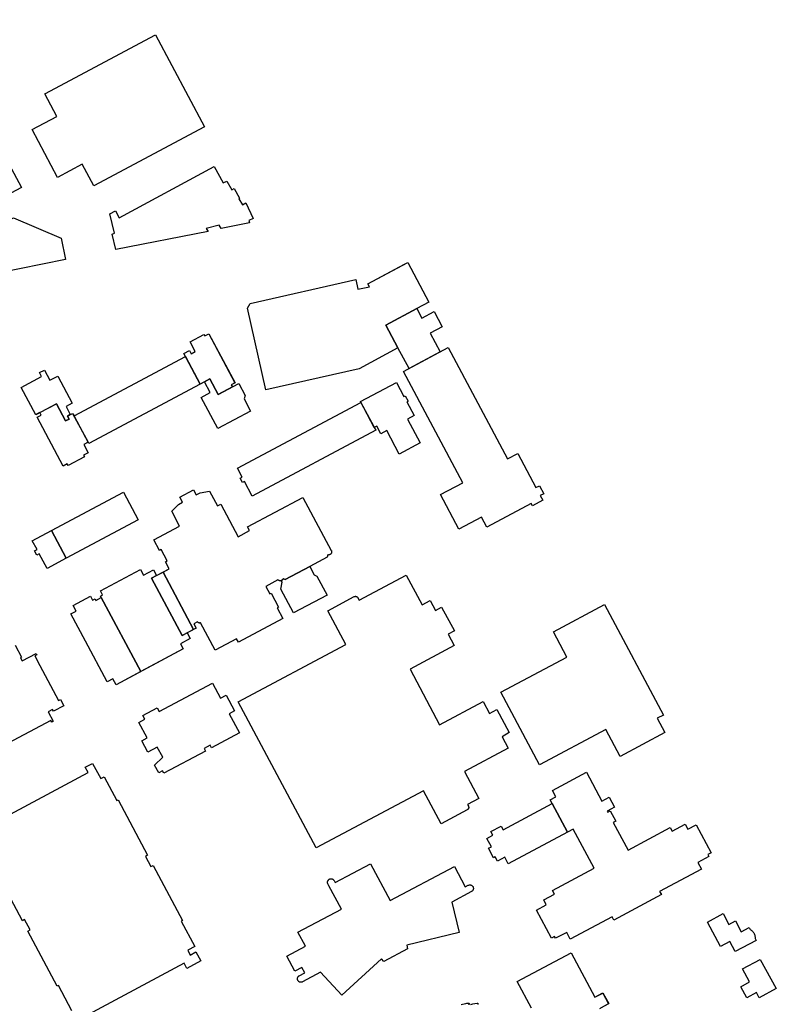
# Model space of a CAD drawing. Header units: inches. Extents: x 480978 to 483416, y 5454526 to 5457823.
# Tile 33 of 54: x 481935 to 482298, y 5456714 to 5457187. Entities that reach past the tile are written whole.
import ezdxf

# ---------------------------------------------------------------- set-up
doc = ezdxf.new("R2010")
doc.units = ezdxf.units.IN
doc.header["$MEASUREMENT"] = 0
for name, color, linetype in [('ubcv_building_records', 10, 'Continuous'), ('ubcv_buildings', 10, 'Continuous'), ('ubcv_buildings_uc', 10, 'Continuous'), ('ubcv_subbuildings', 10, 'Continuous')]:
    doc.layers.add(name, color=color, linetype=linetype)

# ---------------------------------------------------------------- blocks, each defined once
blk = doc.blocks.new('ubcv_campus_buildings_ACAD_1_FMEBLOCK20')
at = {"layer": 'ubcv_building_records'}
for points in [[(34.95, 31.81), (47.55, 8.2), (45.77, 7.25), (46.29, 6.36), (39.42, 2.69), (35.44, 10.13), (30.85, 7.68), (23.03, 22.32), (25.67, 23.73), (26.49, 22.2), (28.46, 23.25), (25.97, 27.92), (32.65, 31.49), (33.03, 30.78)], [(-38.26, -1.78), (-33.82, -10.1), (-32.08, -9.17), (-32.86, -7.72), (-30.45, -6.43), (-23.04, -20.3), (-25.14, -21.42), (-23.02, -25.4), (-25.18, -26.56), (-24.8, -27.27), (-32.66, -31.46), (-33.04, -30.75), (-35.02, -31.81), (-47.55, -8.32), (-45.58, -7.27), (-46.23, -6.03)]]:
    blk.add_lwpolyline(points, close=True, dxfattribs=at)
blk = doc.blocks.new('ubcv_campus_buildings_ACAD_1_FMEBLOCK35')
at = {"layer": 'ubcv_building_records'}
for points in [[(-43.92, 14.07), (-41.28, 9.13), (-37.5, 11.15), (-30.52, -1.93), (-33.52, -3.54), (-31.48, -7.36), (-32.76, -8.05), (-31.98, -9.5), (-33.72, -10.43), (-38.16, -2.11), (-48.11, -7.42), (-55.1, 5.67), (-45.27, 10.92), (-46.28, 12.81)], [(35.54, 9.8), (39.51, 2.36), (49.42, 7.64), (52.53, 1.81), (51.99, 0.14), (55.1, -5.68), (39.4, -14.07), (31.41, 0.89), (35.78, 3.22), (33, 8.44)]]:
    blk.add_lwpolyline(points, close=True, dxfattribs=at)

msp = doc.modelspace()

# ---------------------------------------------------------------- linework, layer by layer
at = {"layer": 'ubcv_building_records'}
for points in [[(481952.7, 5457111.26), (481940.43, 5457134.24), (481952.33, 5457140.59), (481946.58, 5457151.36), (481999.76, 5457179.74), (482023.37, 5457135.51), (481970.19, 5457107.12), (481964.59, 5457117.61)], [(481980.65, 5457076.66), (481978.99, 5457083.94), (481980.12, 5457084.47), (481977.8, 5457093.66), (481980.51, 5457095.12), (481982.24, 5457091.85), (482028.01, 5457116.55), (482032.24, 5457108.61), (482034.09, 5457109.47), (482036.41, 5457105.31), (482037.6, 5457105.9), (482040.18, 5457101.34), (482039.71, 5457101.01), (482041.5, 5457098.1), (482043.22, 5457098.96), (482046.73, 5457091.48), (482044.54, 5457090.49), (482044.94, 5457089.43), (482031.31, 5457086.65), (482030.26, 5457088.31), (482024.17, 5457086.65), (482025.1, 5457085.2)], [(482137.53, 5457039.43), (482131.75, 5457036.34), (482136.54, 5457027.41), (482121.56, 5457019.36), (482116.24, 5457029.27), (482097.57, 5457019.23), (482052.76, 5457009.08), (482043.91, 5457048.37), (482045.31, 5457050.58), (482095.95, 5457062.21), (482097, 5457057.49), (482102.54, 5457058.71), (482101.82, 5457060.05), (482120.91, 5457070.29), (482131.08, 5457051.27), (482125.3, 5457048.19), (482127.76, 5457043.62), (482133.62, 5457046.76)], [(482118.86, 5457017.91), (482140.34, 5457029.45), (482168.92, 5456975.91), (482173.81, 5456978.52), (482182.54, 5456962.16), (482184.2, 5456963.04), (482186.28, 5456959.14), (482184.63, 5456958.25), (482185.83, 5456956.01), (482180.93, 5456953.4), (482180.32, 5456954.54), (482158.89, 5456943.1), (482156.31, 5456947.94), (482145.55, 5456942.2), (482136.73, 5456958.73), (482147.48, 5456964.47)], [(481960.62, 5456996.55), (482014.19, 5457025.14), (482021.24, 5457011.93), (481967.67, 5456983.34)], [(482104.88, 5456991), (482098.21, 5457003.51), (482115.49, 5457012.73), (482119.1, 5457005.97), (482119.72, 5457006.3), (482121.12, 5457003.67), (482120.5, 5457003.34), (482124.03, 5456996.74), (482120.9, 5456995.06), (482126.98, 5456983.66), (482116.84, 5456978.24), (482110.82, 5456989.53), (482107.96, 5456988), (482106.03, 5456991.61)], [(482040.43, 5456966.62), (482041.36, 5456967.11), (482039.08, 5456971.39), (482098.44, 5457003.08), (482105.56, 5456989.73), (482046.2, 5456958.04), (482042.49, 5456965.01), (482041.56, 5456964.51)], [(482073.85, 5456924.19), (482062.07, 5456917.9), (482061.29, 5456918.19), (482061.04, 5456918.28), (482060.98, 5456918.16), (482060.92, 5456918.05), (482060.85, 5456917.95), (482060.77, 5456917.85), (482060.69, 5456917.76), (482060.59, 5456917.67), (482060.49, 5456917.6), (482060.39, 5456917.53), (482060.28, 5456917.47), (482060.16, 5456917.42), (482060.03, 5456917.38), (482059.91, 5456917.35), (482059.78, 5456917.33), (482059.65, 5456917.32), (482059.52, 5456917.32), (482059.39, 5456917.34), (482059.26, 5456917.36), (482059.14, 5456917.4), (482059.01, 5456917.45), (482058.9, 5456917.51), (482058.78, 5456917.57), (482058.68, 5456917.65), (482058.58, 5456917.73), (482052.7, 5456914.6), (482054.62, 5456911), (482055.32, 5456911.37), (482058.91, 5456904.64), (482058.21, 5456904.27), (482060.94, 5456899.17), (482039.61, 5456887.78), (482038.73, 5456889.44), (482028.43, 5456883.94), (482021.38, 5456897.15), (482021.3, 5456897.11), (482021.22, 5456897.08), (482021.13, 5456897.05), (482021.04, 5456897.04), (482020.96, 5456897.03), (482020.87, 5456897.03), (482020.78, 5456897.03), (482020.69, 5456897.05), (482020.6, 5456897.07), (482020.52, 5456897.1), (482020.44, 5456897.14), (482020.36, 5456897.18), (482020.29, 5456897.23), (482020.22, 5456897.29), (482020.16, 5456897.35), (482020.1, 5456897.42), (482020.05, 5456897.49), (482020, 5456897.56), (482018.23, 5456896.62), (482019.32, 5456894.58), (482012.61, 5456891), (481997.89, 5456918.59), (482000.22, 5456919.84), (482006.33, 5456923.07), (482004.5, 5456926.5), (482005.31, 5456926.94), (482002.45, 5456932.29), (482001.64, 5456931.85), (481998.9, 5456936.99), (482011.34, 5456943.63), (482007.55, 5456950.74), (482010.74, 5456954.04), (482012.73, 5456955.1), (482011.41, 5456957.57), (482017.94, 5456961.06), (482019.26, 5456958.59), (482021.25, 5456959.65), (482025.77, 5456960.46), (482029.56, 5456953.36), (482031.14, 5456954.2), (482039.5, 5456938.53), (482044.94, 5456941.44), (482043.99, 5456943.21), (482070.6, 5456957.41), (482084.2, 5456931.94), (482084.25, 5456931.82), (482084.3, 5456931.69), (482084.33, 5456931.56), (482084.35, 5456931.43), (482084.37, 5456931.3), (482084.36, 5456931.17), (482084.35, 5456931.04), (482084.33, 5456930.91), (482084.3, 5456930.78), (482084.25, 5456930.66), (482084.19, 5456930.54), (482084.13, 5456930.42), (482084.05, 5456930.31), (482083.97, 5456930.21), (482083.88, 5456930.12), (482083.77, 5456930.03), (482083.67, 5456929.96), (482083.55, 5456929.89), (482083.43, 5456929.83), (482083.31, 5456929.79), (482083.18, 5456929.75), (482083.05, 5456929.73), (482082.92, 5456929.72), (482082.79, 5456929.72), (482082.65, 5456929.73), (482082.52, 5456929.75), (482082.26, 5456928.68)], [(481956.89, 5456928.24), (481949.79, 5456941.53), (481984.37, 5456959.98), (481991.46, 5456946.69)], [(481942.85, 5456932.31), (481940.56, 5456936.6), (481949.79, 5456941.53), (481956.89, 5456928.24), (481947.66, 5456923.31), (481943.92, 5456930.32), (481942.74, 5456929.69), (481941.68, 5456931.68)], [(482077.26, 5456919.61), (482082.15, 5456910.45), (482066.05, 5456901.85), (482059.96, 5456913.26), (482060.55, 5456916.7), (482060.3, 5456917.17), (482060.16, 5456917.42), (482060.28, 5456917.47), (482060.39, 5456917.53), (482060.49, 5456917.6), (482060.59, 5456917.67), (482060.69, 5456917.76), (482060.77, 5456917.85), (482060.85, 5456917.95), (482060.92, 5456918.05), (482060.98, 5456918.16), (482061.04, 5456918.28), (482061.29, 5456918.19), (482062.07, 5456917.9), (482073.85, 5456924.19), (482076.01, 5456920.15)], [(482012.61, 5456891), (482014.97, 5456892.26), (482016.41, 5456889.55), (482011.78, 5456887.08), (482013.09, 5456884.61), (481992.77, 5456873.77), (481973.69, 5456909.28), (481973.32, 5456909.98), (481974.36, 5456910.54), (481973.33, 5456912.47), (481992.58, 5456922.76), (481994.03, 5456920.04), (481998.77, 5456922.56), (482000.22, 5456919.84), (481997.89, 5456918.59)], [(482120.11, 5456920.07), (482127.85, 5456905.74), (482131.79, 5456907.86), (482134.34, 5456903.1), (482137.24, 5456904.66), (482143.33, 5456893.3), (482140.32, 5456891.68), (482143.24, 5456886.24), (482122.03, 5456874.81), (482136.25, 5456848.16), (482157.24, 5456859.27), (482160.29, 5456853.6), (482163.77, 5456855.46), (482169.73, 5456844.33), (482166.32, 5456842.35), (482169.24, 5456836.9), (482148.26, 5456825.66), (482155.15, 5456812.74), (482149.64, 5456809.8), (482150.08, 5456808.97), (482150.11, 5456808.91), (482150.14, 5456808.85), (482150.16, 5456808.78), (482150.18, 5456808.71), (482150.2, 5456808.65), (482150.21, 5456808.58), (482150.22, 5456808.51), (482150.23, 5456808.44), (482150.23, 5456808.37), (482150.23, 5456808.3), (482150.22, 5456808.23), (482150.21, 5456808.16), (482150.2, 5456808.09), (482150.18, 5456808.02), (482150.16, 5456807.96), (482150.14, 5456807.89), (482150.11, 5456807.83), (482150.08, 5456807.76), (482150.05, 5456807.7), (482150.01, 5456807.64), (482149.97, 5456807.59), (482149.92, 5456807.53), (482149.88, 5456807.48), (482149.83, 5456807.43), (482149.78, 5456807.38), (482149.72, 5456807.34), (482149.67, 5456807.3), (482149.61, 5456807.26), (482149.55, 5456807.23), (482136.96, 5456800.51), (482128.5, 5456816.35), (482077.02, 5456788.88), (482039.53, 5456859.11), (482091.18, 5456886.68), (482082.51, 5456902.92), (482095.25, 5456909.72), (482095.31, 5456909.75), (482095.38, 5456909.77), (482095.44, 5456909.8), (482095.51, 5456909.82), (482095.58, 5456909.84), (482095.65, 5456909.85), (482095.72, 5456909.86), (482095.79, 5456909.86), (482095.85, 5456909.87), (482095.92, 5456909.87), (482095.99, 5456909.86), (482096.06, 5456909.85), (482096.13, 5456909.84), (482096.2, 5456909.82), (482096.27, 5456909.8), (482096.33, 5456909.78), (482096.4, 5456909.75), (482096.46, 5456909.72), (482096.52, 5456909.68), (482096.58, 5456909.65), (482096.64, 5456909.61), (482096.69, 5456909.56), (482096.74, 5456909.52), (482096.79, 5456909.47), (482096.84, 5456909.41), (482096.88, 5456909.36), (482096.92, 5456909.3), (482096.96, 5456909.25), (482097, 5456909.18), (482097.6, 5456908.05)], [(481980.82, 5456867.39), (481979.3, 5456870.22), (481976.49, 5456868.72), (481966.08, 5456888.23), (481959.06, 5456901.37), (481961.59, 5456902.72), (481960.14, 5456905.43), (481968.51, 5456909.9), (481969.54, 5456907.97), (481970.74, 5456908.6), (481971.11, 5456907.9), (481973.69, 5456909.28), (481992.77, 5456873.77)], [(482223.07, 5456832.84), (482216.12, 5456845.84), (482184.26, 5456828.88), (482165.68, 5456863.74), (482197.41, 5456880.69), (482190.94, 5456892.77), (482215.42, 5456905.9), (482243.81, 5456852.67), (482240.83, 5456851.23), (482244.52, 5456844.35)], [(482035.12, 5456853.4), (482040.03, 5456844.2), (482026.71, 5456837.09), (482026.08, 5456838.26), (482023.09, 5456836.66), (482023.71, 5456835.5), (482003.78, 5456824.87), (482003.16, 5456826.03), (482001.3, 5456825.03), (481999.33, 5456828.73), (482003.22, 5456832.48), (482000.61, 5456837.38), (481996.02, 5456834.93), (481993.11, 5456840.38), (481995.78, 5456841.81), (481991.82, 5456849.23), (481994.7, 5456850.77), (481993.71, 5456852.62), (482000.6, 5456856.3), (482001.58, 5456854.44), (482027.19, 5456868.11), (482031.05, 5456860.87), (482033.67, 5456862.27), (482037.68, 5456854.77)], [(482200.48, 5456797.95), (482197.7, 5456796.47), (482190.37, 5456810.2), (482189.39, 5456812.04), (482192.16, 5456813.52), (482190.54, 5456816.56), (482206.84, 5456825.26), (482214.24, 5456811.39), (482217.71, 5456813.24), (482220.24, 5456808.5), (482216.77, 5456806.65), (482217.08, 5456806.06), (482218.25, 5456806.68), (482220.85, 5456801.82), (482219.68, 5456801.2), (482226.8, 5456787.86), (482247.06, 5456798.67), (482247.96, 5456797), (482254.23, 5456800.35), (482255.54, 5456797.89), (482259.45, 5456799.97), (482266.65, 5456786.48), (482265.13, 5456785.67), (482265.62, 5456784.75), (482260.29, 5456781.9), (482262.01, 5456778.66), (482241.97, 5456767.97), (482242.79, 5456766.44), (482219.91, 5456754.24), (482219.1, 5456755.76), (482199.06, 5456745.06), (482197.33, 5456748.3), (482191.99, 5456745.45), (482191.5, 5456746.37), (482189.99, 5456745.56), (482182.79, 5456759.06), (482187.52, 5456761.58), (482186.25, 5456763.97), (482191.4, 5456766.73), (482190.47, 5456768.47), (482210.51, 5456779.16)], [(482190.37, 5456810.2), (482197.7, 5456796.47), (482169.22, 5456781.27), (482167.53, 5456784.43), (482164.06, 5456782.57), (482162.97, 5456784.62), (482162.11, 5456784.16), (482159.67, 5456788.74), (482161.11, 5456789.51), (482159, 5456793.46), (482161.89, 5456795), (482160.92, 5456796.81), (482165.8, 5456799.41), (482166.77, 5456797.61)], [(482103.05, 5456781.28), (482112.51, 5456763.56), (482143.34, 5456780.01), (482148.59, 5456770.16), (482150.02, 5456770.93), (482150.19, 5456771), (482150.36, 5456771.06), (482150.54, 5456771.1), (482150.72, 5456771.12), (482150.9, 5456771.12), (482151.08, 5456771.1), (482151.26, 5456771.06), (482151.43, 5456771.01), (482151.59, 5456770.93), (482151.75, 5456770.84), (482151.89, 5456770.73), (482152.03, 5456770.6), (482152.14, 5456770.47), (482152.25, 5456770.32), (482152.33, 5456770.16), (482152.4, 5456769.99), (482152.45, 5456769.81), (482152.48, 5456769.63), (482152.49, 5456769.45), (482152.48, 5456769.27), (482152.45, 5456769.09), (482152.4, 5456768.92), (482152.34, 5456768.75), (482152.25, 5456768.59), (482152.15, 5456768.44), (482152.03, 5456768.3), (482151.9, 5456768.17), (482151.76, 5456768.06), (482151.6, 5456767.97), (482142.06, 5456762.88), (482145.6, 5456748.19), (482120.47, 5456742.14), (482120.89, 5456740.4), (482109.47, 5456734.3), (482108.26, 5456735.62), (482089.25, 5456718.12), (482079.02, 5456729.23), (482070.41, 5456724.52), (482070.25, 5456724.45), (482070.08, 5456724.39), (482069.9, 5456724.35), (482069.72, 5456724.33), (482069.54, 5456724.33), (482069.36, 5456724.35), (482069.18, 5456724.38), (482069.01, 5456724.44), (482068.84, 5456724.52), (482068.69, 5456724.61), (482068.54, 5456724.72), (482068.41, 5456724.84), (482068.29, 5456724.98), (482068.19, 5456725.13), (482068.1, 5456725.29), (482068.04, 5456725.46), (482067.99, 5456725.64), (482067.96, 5456725.82), (482067.95, 5456726), (482067.96, 5456726.18), (482067.98, 5456726.36), (482068.03, 5456726.53), (482068.1, 5456726.7), (482068.18, 5456726.86), (482068.29, 5456727.01), (482068.4, 5456727.15), (482068.53, 5456727.28), (482068.68, 5456727.39), (482068.83, 5456727.48), (482071.47, 5456728.87), (482070.11, 5456731.42), (482066.77, 5456729.65), (482062.91, 5456736.88), (482071.8, 5456741.63), (482068.21, 5456748.36), (482089.05, 5456759.49), (482083.1, 5456770.63), (482082.59, 5456771.59), (482082.51, 5456771.76), (482082.46, 5456771.93), (482082.42, 5456772.11), (482082.4, 5456772.29), (482082.4, 5456772.47), (482082.41, 5456772.65), (482082.45, 5456772.83), (482082.51, 5456773), (482082.59, 5456773.17), (482082.68, 5456773.32), (482082.79, 5456773.47), (482082.91, 5456773.6), (482083.05, 5456773.72), (482083.2, 5456773.82), (482083.36, 5456773.9), (482083.53, 5456773.97), (482083.71, 5456774.02), (482083.88, 5456774.05), (482084.07, 5456774.06), (482084.25, 5456774.05), (482084.43, 5456774.02), (482084.6, 5456773.97), (482084.77, 5456773.91), (482084.93, 5456773.82), (482085.08, 5456773.72), (482085.22, 5456773.6), (482085.35, 5456773.47), (482085.46, 5456773.33), (482085.55, 5456773.17), (482086.06, 5456772.21)], [(482285.01, 5456750.62), (482285.48, 5456749.74), (482285.82, 5456749.53), (482286.14, 5456749.28), (482286.44, 5456749.01), (482286.72, 5456748.71), (482286.97, 5456748.39), (482287.19, 5456748.05), (482287.38, 5456747.69), (482287.54, 5456747.32), (482287.67, 5456746.94), (482287.76, 5456746.54), (482287.82, 5456746.14), (482287.84, 5456745.74), (482287.83, 5456745.33), (482288.3, 5456744.45), (482278.29, 5456739.1), (482275.69, 5456743.97), (482271.24, 5456741.59), (482265, 5456753.28), (482272.54, 5456757.31), (482275.29, 5456752.16), (482278.37, 5456753.81), (482281.17, 5456748.58)], [(482281.78, 5456730.77), (482290.33, 5456735.26), (482298.02, 5456721.37), (482289.83, 5456716.77), (482288.46, 5456719.4), (482283.79, 5456716.8), (482280.91, 5456722.19), (482285.18, 5456724.53)]]:
    msp.add_lwpolyline(points, close=True, dxfattribs=at)
for points in [[(481932.35, 5456886.31), (481935.41, 5456880.58), (481934.94, 5456880.33), (481935.76, 5456878.79), (481942.42, 5456882.34), (481942.71, 5456881.8), (481941.74, 5456881.27), (481944.24, 5456876.57), (481953.2, 5456859.79), (481954.1, 5456860.26), (481955.7, 5456857.27), (481950.69, 5456854.59), (481950.21, 5456855.48), (481948.14, 5456854.38), (481950.59, 5456849.79), (481949.94, 5456849.44), (481949.51, 5456850.23), (481926.19, 5456837.78)], [(481918.87, 5456799.25), (481967.34, 5456825.14), (481966, 5456827.66), (481969.52, 5456829.54), (481973.43, 5456822.22), (481975.08, 5456823.1), (481981.19, 5456811.66), (481981.75, 5456811.96), (481995.95, 5456785.36), (481994.89, 5456784.8), (481997.51, 5456779.9), (481998.57, 5456780.46), (482012.7, 5456754), (482012.14, 5456753.7), (482018.65, 5456741.53), (482015.21, 5456739.69), (482016.43, 5456737.4), (482019.2, 5456738.88), (482021.51, 5456734.56), (482014.81, 5456730.98), (482013.49, 5456733.46), (481967.16, 5456708.72)], [(481959.63, 5456710.62), (481953.12, 5456722.79), (481952.57, 5456722.5), (481938.43, 5456748.96), (481939.49, 5456749.52), (481936.88, 5456754.42), (481935.82, 5456753.86), (481921.61, 5456780.46)], [(482180.38, 5456711.81), (482173.51, 5456724.73), (482199.4, 5456738.55), (482210.8, 5456717.18), (482214.74, 5456719.27), (482217.53, 5456714.06), (482213.01, 5456711.57)], [(482146.69, 5456713.62), (482147.33, 5456713.8), (482148.03, 5456713.97), (482148.8, 5456714.11), (482149.3, 5456714.2), (482149.93, 5456714.29), (482150.52, 5456714.35), (482150.58, 5456713.75), (482150.04, 5456713.69)], [(482151.18, 5456713.56), (482152.26, 5456713.92), (482153.22, 5456714.11), (482154.27, 5456714.2), (482154.59, 5456714.21), (482154.59, 5456713.61)]]:
    msp.add_lwpolyline(points, dxfattribs=at)
at = {"layer": 'ubcv_buildings'}
for points in [[(481952.7, 5457111.26), (481940.43, 5457134.24), (481952.33, 5457140.59), (481946.58, 5457151.36), (481999.76, 5457179.74), (482023.37, 5457135.51), (481970.19, 5457107.12), (481964.59, 5457117.61)], [(481980.65, 5457076.66), (481978.99, 5457083.94), (481980.12, 5457084.47), (481977.8, 5457093.66), (481980.51, 5457095.12), (481982.24, 5457091.85), (482028.01, 5457116.55), (482032.24, 5457108.61), (482034.09, 5457109.47), (482036.41, 5457105.31), (482037.6, 5457105.9), (482040.18, 5457101.34), (482039.71, 5457101.01), (482041.5, 5457098.1), (482043.22, 5457098.96), (482046.73, 5457091.48), (482044.54, 5457090.49), (482044.94, 5457089.43), (482031.31, 5457086.65), (482030.26, 5457088.31), (482024.17, 5457086.65), (482025.1, 5457085.2)], [(482137.53, 5457039.43), (482131.75, 5457036.34), (482136.54, 5457027.41), (482121.56, 5457019.36), (482116.24, 5457029.27), (482097.57, 5457019.23), (482052.76, 5457009.08), (482043.91, 5457048.37), (482045.31, 5457050.58), (482095.95, 5457062.21), (482097, 5457057.49), (482102.54, 5457058.71), (482101.82, 5457060.05), (482120.91, 5457070.29), (482131.08, 5457051.27), (482125.3, 5457048.19), (482127.76, 5457043.62), (482133.62, 5457046.76)], [(481942.18, 5456997.16), (481935.19, 5457010.26), (481945.02, 5457015.5), (481944.01, 5457017.39), (481946.37, 5457018.65), (481949.01, 5457013.71), (481952.8, 5457015.73), (481959.78, 5457002.65), (481956.77, 5457001.05), (481958.82, 5456997.22), (481959.95, 5456997.82), (481960.62, 5456996.55), (482014.19, 5457025.14), (482013.43, 5457026.57), (482016.07, 5457027.98), (482016.88, 5457026.45), (482018.86, 5457027.5), (482016.36, 5457032.18), (482023.05, 5457035.74), (482023.42, 5457035.04), (482025.34, 5457036.06), (482037.95, 5457012.45), (482036.17, 5457011.5), (482036.68, 5457010.61), (482039.71, 5457012.23), (482042.82, 5457006.39), (482042.28, 5457004.73), (482045.4, 5456998.9), (482029.69, 5456990.52), (482021.71, 5457005.47), (482026.08, 5457007.81), (482023.29, 5457013.03), (482021.24, 5457011.93), (481967.67, 5456983.34), (481967.35, 5456983.95), (481965.25, 5456982.83), (481967.38, 5456978.85), (481965.21, 5456977.69), (481965.59, 5456976.98), (481957.73, 5456972.79), (481957.35, 5456973.5), (481955.38, 5456972.44), (481942.84, 5456995.93), (481944.82, 5456996.99), (481944.16, 5456998.22)], [(482118.86, 5457017.91), (482140.34, 5457029.45), (482168.92, 5456975.91), (482173.81, 5456978.52), (482182.54, 5456962.16), (482184.2, 5456963.04), (482186.28, 5456959.14), (482184.63, 5456958.25), (482185.83, 5456956.01), (482180.93, 5456953.4), (482180.32, 5456954.54), (482158.89, 5456943.1), (482156.31, 5456947.94), (482145.55, 5456942.2), (482136.73, 5456958.73), (482147.48, 5456964.47)], [(482040.43, 5456966.62), (482041.36, 5456967.11), (482039.08, 5456971.39), (482098.44, 5457003.08), (482098.21, 5457003.51), (482115.49, 5457012.73), (482119.1, 5457005.97), (482119.72, 5457006.3), (482121.12, 5457003.67), (482120.5, 5457003.34), (482124.03, 5456996.74), (482120.9, 5456995.06), (482126.98, 5456983.66), (482116.84, 5456978.24), (482110.82, 5456989.53), (482107.96, 5456988), (482106.03, 5456991.61), (482104.88, 5456991), (482105.56, 5456989.73), (482046.2, 5456958.04), (482042.49, 5456965.01), (482041.56, 5456964.51)], [(482006.32, 5456923.07), (482004.5, 5456926.5), (482005.31, 5456926.94), (482002.45, 5456932.29), (482001.64, 5456931.85), (481998.9, 5456936.99), (482011.34, 5456943.63), (482007.55, 5456950.74), (482010.74, 5456954.04), (482012.73, 5456955.1), (482011.41, 5456957.57), (482017.94, 5456961.06), (482019.26, 5456958.59), (482021.25, 5456959.65), (482025.77, 5456960.46), (482029.56, 5456953.36), (482031.14, 5456954.2), (482039.5, 5456938.53), (482044.94, 5456941.44), (482043.99, 5456943.21), (482070.6, 5456957.41), (482084.2, 5456931.94), (482084.25, 5456931.82), (482084.3, 5456931.69), (482084.33, 5456931.56), (482084.35, 5456931.43), (482084.37, 5456931.3), (482084.36, 5456931.17), (482084.35, 5456931.04), (482084.33, 5456930.91), (482084.3, 5456930.78), (482084.25, 5456930.66), (482084.19, 5456930.54), (482084.13, 5456930.42), (482084.05, 5456930.31), (482083.97, 5456930.21), (482083.88, 5456930.12), (482083.77, 5456930.03), (482083.67, 5456929.96), (482083.55, 5456929.89), (482083.43, 5456929.83), (482083.31, 5456929.79), (482083.18, 5456929.75), (482083.05, 5456929.73), (482082.92, 5456929.72), (482082.79, 5456929.72), (482082.65, 5456929.73), (482082.52, 5456929.75), (482082.26, 5456928.68), (482073.85, 5456924.19), (482076.01, 5456920.15), (482077.26, 5456919.61), (482082.15, 5456910.45), (482066.05, 5456901.85), (482059.96, 5456913.26), (482060.55, 5456916.7), (482060.16, 5456917.42), (482060.03, 5456917.38), (482059.91, 5456917.35), (482059.78, 5456917.33), (482059.65, 5456917.32), (482059.52, 5456917.32), (482059.39, 5456917.34), (482059.26, 5456917.36), (482059.14, 5456917.4), (482059.01, 5456917.45), (482058.9, 5456917.51), (482058.78, 5456917.57), (482058.68, 5456917.65), (482058.58, 5456917.73), (482052.7, 5456914.6), (482054.62, 5456911), (482055.32, 5456911.37), (482058.91, 5456904.64), (482058.21, 5456904.27), (482060.94, 5456899.17), (482039.61, 5456887.78), (482038.73, 5456889.44), (482028.43, 5456883.94), (482021.38, 5456897.15), (482021.3, 5456897.11), (482021.22, 5456897.08), (482021.13, 5456897.05), (482021.04, 5456897.04), (482020.96, 5456897.03), (482020.87, 5456897.03), (482020.78, 5456897.03), (482020.69, 5456897.05), (482020.6, 5456897.07), (482020.52, 5456897.1), (482020.44, 5456897.14), (482020.36, 5456897.18), (482020.29, 5456897.23), (482020.22, 5456897.29), (482020.16, 5456897.35), (482020.1, 5456897.42), (482020.05, 5456897.49), (482020, 5456897.56), (482018.23, 5456896.62), (482019.32, 5456894.58), (482018.06, 5456893.91), (482003.38, 5456921.51)], [(481942.85, 5456932.31), (481940.56, 5456936.6), (481949.79, 5456941.53), (481984.37, 5456959.98), (481991.46, 5456946.69), (481956.89, 5456928.24), (481947.66, 5456923.31), (481943.92, 5456930.32), (481942.74, 5456929.69), (481941.68, 5456931.68)], [(482018.06, 5456893.91), (482014.97, 5456892.26), (482016.41, 5456889.55), (482011.78, 5456887.08), (482013.09, 5456884.61), (481980.82, 5456867.39), (481979.3, 5456870.22), (481976.49, 5456868.72), (481966.08, 5456888.23), (481959.06, 5456901.37), (481961.59, 5456902.72), (481960.14, 5456905.43), (481968.51, 5456909.9), (481969.54, 5456907.97), (481970.74, 5456908.6), (481971.11, 5456907.9), (481973.69, 5456909.28), (481973.32, 5456909.98), (481974.36, 5456910.54), (481973.33, 5456912.47), (481992.58, 5456922.76), (481994.03, 5456920.04), (481998.77, 5456922.56), (482000.22, 5456919.84), (482003.38, 5456921.51)], [(482120.11, 5456920.07), (482127.85, 5456905.74), (482131.79, 5456907.86), (482134.34, 5456903.1), (482137.24, 5456904.66), (482143.33, 5456893.3), (482140.32, 5456891.68), (482143.24, 5456886.24), (482122.03, 5456874.81), (482136.25, 5456848.16), (482157.24, 5456859.27), (482160.29, 5456853.6), (482163.77, 5456855.46), (482169.73, 5456844.33), (482166.32, 5456842.35), (482169.24, 5456836.9), (482148.26, 5456825.66), (482155.15, 5456812.74), (482149.64, 5456809.8), (482150.08, 5456808.97), (482150.11, 5456808.91), (482150.14, 5456808.85), (482150.16, 5456808.78), (482150.18, 5456808.71), (482150.2, 5456808.65), (482150.21, 5456808.58), (482150.22, 5456808.51), (482150.23, 5456808.44), (482150.23, 5456808.37), (482150.23, 5456808.3), (482150.22, 5456808.23), (482150.21, 5456808.16), (482150.2, 5456808.09), (482150.18, 5456808.02), (482150.16, 5456807.96), (482150.14, 5456807.89), (482150.11, 5456807.83), (482150.08, 5456807.76), (482150.05, 5456807.7), (482150.01, 5456807.64), (482149.97, 5456807.59), (482149.92, 5456807.53), (482149.88, 5456807.48), (482149.83, 5456807.43), (482149.78, 5456807.38), (482149.72, 5456807.34), (482149.67, 5456807.3), (482149.61, 5456807.26), (482149.55, 5456807.23), (482136.96, 5456800.51), (482128.5, 5456816.35), (482077.02, 5456788.88), (482039.53, 5456859.11), (482091.18, 5456886.68), (482082.51, 5456902.92), (482095.25, 5456909.72), (482095.31, 5456909.75), (482095.38, 5456909.77), (482095.44, 5456909.8), (482095.51, 5456909.82), (482095.58, 5456909.84), (482095.65, 5456909.85), (482095.72, 5456909.86), (482095.79, 5456909.86), (482095.85, 5456909.87), (482095.92, 5456909.87), (482095.99, 5456909.86), (482096.06, 5456909.85), (482096.13, 5456909.84), (482096.2, 5456909.82), (482096.27, 5456909.8), (482096.33, 5456909.78), (482096.4, 5456909.75), (482096.46, 5456909.72), (482096.52, 5456909.68), (482096.58, 5456909.65), (482096.64, 5456909.61), (482096.69, 5456909.56), (482096.74, 5456909.52), (482096.79, 5456909.47), (482096.84, 5456909.41), (482096.88, 5456909.36), (482096.92, 5456909.3), (482096.96, 5456909.25), (482097, 5456909.18), (482097.6, 5456908.05)], [(482223.07, 5456832.84), (482216.12, 5456845.84), (482184.26, 5456828.88), (482165.68, 5456863.74), (482197.41, 5456880.69), (482190.94, 5456892.77), (482215.42, 5456905.9), (482243.81, 5456852.67), (482240.83, 5456851.23), (482244.52, 5456844.35)], [(482035.12, 5456853.4), (482040.03, 5456844.2), (482026.71, 5456837.09), (482026.08, 5456838.26), (482023.09, 5456836.66), (482023.71, 5456835.5), (482003.78, 5456824.87), (482003.16, 5456826.03), (482001.3, 5456825.03), (481999.33, 5456828.73), (482003.22, 5456832.48), (482000.61, 5456837.38), (481996.02, 5456834.93), (481993.11, 5456840.38), (481995.78, 5456841.81), (481991.82, 5456849.23), (481994.7, 5456850.77), (481993.71, 5456852.62), (482000.6, 5456856.3), (482001.58, 5456854.44), (482027.19, 5456868.11), (482031.05, 5456860.87), (482033.67, 5456862.27), (482037.68, 5456854.77)], [(482190.37, 5456810.2), (482189.39, 5456812.04), (482192.16, 5456813.52), (482190.54, 5456816.56), (482206.84, 5456825.26), (482214.24, 5456811.39), (482217.71, 5456813.24), (482220.24, 5456808.5), (482216.77, 5456806.65), (482217.08, 5456806.06), (482218.25, 5456806.68), (482220.85, 5456801.82), (482219.68, 5456801.2), (482226.8, 5456787.86), (482247.06, 5456798.67), (482247.96, 5456797), (482254.23, 5456800.35), (482255.54, 5456797.89), (482259.45, 5456799.97), (482266.65, 5456786.48), (482265.13, 5456785.67), (482265.62, 5456784.75), (482260.29, 5456781.9), (482262.01, 5456778.66), (482241.97, 5456767.97), (482242.79, 5456766.44), (482219.91, 5456754.24), (482219.1, 5456755.76), (482199.06, 5456745.06), (482197.33, 5456748.3), (482191.99, 5456745.45), (482191.5, 5456746.37), (482189.99, 5456745.56), (482182.79, 5456759.06), (482187.52, 5456761.58), (482186.25, 5456763.97), (482191.4, 5456766.73), (482190.47, 5456768.47), (482210.51, 5456779.16), (482200.48, 5456797.95), (482169.22, 5456781.27), (482167.53, 5456784.43), (482164.06, 5456782.57), (482162.97, 5456784.62), (482162.11, 5456784.16), (482159.67, 5456788.74), (482161.11, 5456789.51), (482159, 5456793.46), (482161.89, 5456795), (482160.92, 5456796.81), (482165.8, 5456799.41), (482166.77, 5456797.61)], [(482103.05, 5456781.28), (482112.51, 5456763.56), (482143.34, 5456780.01), (482148.59, 5456770.16), (482150.02, 5456770.93), (482150.19, 5456771), (482150.36, 5456771.06), (482150.54, 5456771.1), (482150.72, 5456771.12), (482150.9, 5456771.12), (482151.08, 5456771.1), (482151.26, 5456771.06), (482151.43, 5456771.01), (482151.59, 5456770.93), (482151.75, 5456770.84), (482151.89, 5456770.73), (482152.03, 5456770.6), (482152.14, 5456770.47), (482152.25, 5456770.32), (482152.33, 5456770.16), (482152.4, 5456769.99), (482152.45, 5456769.81), (482152.48, 5456769.63), (482152.49, 5456769.45), (482152.48, 5456769.27), (482152.45, 5456769.09), (482152.4, 5456768.92), (482152.34, 5456768.75), (482152.25, 5456768.59), (482152.15, 5456768.44), (482152.03, 5456768.3), (482151.9, 5456768.17), (482151.76, 5456768.06), (482151.6, 5456767.97), (482142.06, 5456762.88), (482145.6, 5456748.19), (482120.47, 5456742.14), (482120.89, 5456740.4), (482109.47, 5456734.3), (482108.26, 5456735.62), (482089.25, 5456718.12), (482079.02, 5456729.23), (482070.41, 5456724.52), (482070.25, 5456724.45), (482070.08, 5456724.39), (482069.9, 5456724.35), (482069.72, 5456724.33), (482069.54, 5456724.33), (482069.36, 5456724.35), (482069.18, 5456724.38), (482069.01, 5456724.44), (482068.84, 5456724.52), (482068.69, 5456724.61), (482068.54, 5456724.72), (482068.41, 5456724.84), (482068.29, 5456724.98), (482068.19, 5456725.13), (482068.1, 5456725.29), (482068.04, 5456725.46), (482067.99, 5456725.64), (482067.96, 5456725.82), (482067.95, 5456726), (482067.96, 5456726.18), (482067.98, 5456726.36), (482068.03, 5456726.53), (482068.1, 5456726.7), (482068.18, 5456726.86), (482068.29, 5456727.01), (482068.4, 5456727.15), (482068.53, 5456727.28), (482068.68, 5456727.39), (482068.83, 5456727.48), (482071.47, 5456728.87), (482070.11, 5456731.42), (482066.77, 5456729.65), (482062.91, 5456736.88), (482071.8, 5456741.63), (482068.21, 5456748.36), (482089.05, 5456759.49), (482083.1, 5456770.63), (482082.59, 5456771.59), (482082.51, 5456771.76), (482082.46, 5456771.93), (482082.42, 5456772.11), (482082.4, 5456772.29), (482082.4, 5456772.47), (482082.41, 5456772.65), (482082.45, 5456772.83), (482082.51, 5456773), (482082.59, 5456773.17), (482082.68, 5456773.32), (482082.79, 5456773.47), (482082.91, 5456773.6), (482083.05, 5456773.72), (482083.2, 5456773.82), (482083.36, 5456773.9), (482083.53, 5456773.97), (482083.71, 5456774.02), (482083.88, 5456774.05), (482084.07, 5456774.06), (482084.25, 5456774.05), (482084.43, 5456774.02), (482084.6, 5456773.97), (482084.77, 5456773.91), (482084.93, 5456773.82), (482085.08, 5456773.72), (482085.22, 5456773.6), (482085.35, 5456773.47), (482085.46, 5456773.33), (482085.55, 5456773.17), (482086.06, 5456772.21)], [(482285.01, 5456750.62), (482285.48, 5456749.74), (482285.82, 5456749.53), (482286.14, 5456749.28), (482286.44, 5456749.01), (482286.72, 5456748.71), (482286.97, 5456748.39), (482287.19, 5456748.05), (482287.38, 5456747.69), (482287.54, 5456747.32), (482287.67, 5456746.94), (482287.76, 5456746.54), (482287.82, 5456746.14), (482287.84, 5456745.74), (482287.83, 5456745.33), (482288.3, 5456744.45), (482278.29, 5456739.1), (482275.69, 5456743.97), (482271.24, 5456741.59), (482265, 5456753.28), (482272.54, 5456757.31), (482275.29, 5456752.16), (482278.37, 5456753.81), (482281.17, 5456748.58)], [(482281.78, 5456730.77), (482290.33, 5456735.26), (482298.02, 5456721.37), (482289.83, 5456716.77), (482288.46, 5456719.4), (482283.79, 5456716.8), (482280.91, 5456722.19), (482285.18, 5456724.53)]]:
    msp.add_lwpolyline(points, close=True, dxfattribs=at)
for points in [[(481932.35, 5456886.31), (481935.41, 5456880.58), (481934.94, 5456880.33), (481935.76, 5456878.79), (481942.42, 5456882.34), (481942.71, 5456881.8), (481941.74, 5456881.27), (481944.24, 5456876.57), (481953.2, 5456859.79), (481954.1, 5456860.26), (481955.7, 5456857.27), (481950.69, 5456854.59), (481950.21, 5456855.48), (481948.14, 5456854.38), (481950.59, 5456849.79), (481949.94, 5456849.44), (481949.51, 5456850.23), (481926.19, 5456837.78)], [(481918.87, 5456799.25), (481967.34, 5456825.14), (481966, 5456827.66), (481969.52, 5456829.54), (481973.43, 5456822.22), (481975.08, 5456823.1), (481981.19, 5456811.66), (481981.75, 5456811.96), (481995.95, 5456785.36), (481994.89, 5456784.8), (481997.51, 5456779.9), (481998.57, 5456780.46), (482012.7, 5456754), (482012.14, 5456753.7), (482018.65, 5456741.53), (482015.21, 5456739.69), (482016.43, 5456737.4), (482019.2, 5456738.88), (482021.51, 5456734.56), (482014.81, 5456730.98), (482013.49, 5456733.46), (481967.16, 5456708.72)], [(481959.63, 5456710.62), (481953.12, 5456722.79), (481952.57, 5456722.5), (481938.43, 5456748.96), (481939.49, 5456749.52), (481936.88, 5456754.42), (481935.82, 5456753.86), (481921.61, 5456780.46)], [(482180.38, 5456711.81), (482173.51, 5456724.73), (482199.4, 5456738.55), (482210.8, 5456717.18), (482214.67, 5456719.16), (482217.46, 5456713.95), (482213.61, 5456711.9)], [(482146.69, 5456713.62), (482147.33, 5456713.8), (482148.03, 5456713.97), (482148.8, 5456714.11), (482149.3, 5456714.2), (482149.93, 5456714.29), (482150.52, 5456714.35), (482150.58, 5456713.75), (482150.23, 5456713.71)], [(482151.18, 5456713.56), (482152.26, 5456713.92), (482153.22, 5456714.11), (482154.27, 5456714.2), (482154.59, 5456714.21), (482154.59, 5456713.61)]]:
    msp.add_lwpolyline(points, dxfattribs=at)
at = {"layer": 'ubcv_buildings_uc'}
for points in [[(481889.4, 5457191.95), (481935.31, 5457106.45), (481887.95, 5457081.23), (481882.19, 5457092.07), (481876.44, 5457088.81), (481863.16, 5457113.57), (481868.71, 5457116.55), (481841.9, 5457166.55)], [(481898.06, 5457075.27), (481931.48, 5457091.86), (481954.47, 5457082.02), (481956.55, 5457071.78), (481901.11, 5457060.64)]]:
    msp.add_lwpolyline(points, close=True, dxfattribs=at)
at = {"layer": 'ubcv_subbuildings'}
for points in [[(482120.91, 5457070.29), (482131.08, 5457051.27), (482125.3, 5457048.19), (482110.35, 5457040.28), (482116.24, 5457029.27), (482097.57, 5457019.23), (482052.76, 5457009.08), (482043.91, 5457048.37), (482045.31, 5457050.58), (482095.95, 5457062.21), (482097, 5457057.49), (482102.54, 5457058.71), (482101.82, 5457060.05), (482119.45, 5457069.51)], [(482137.53, 5457039.43), (482131.75, 5457036.34), (482136.54, 5457027.41), (482121.56, 5457019.36), (482116.24, 5457029.27), (482110.35, 5457040.28), (482125.3, 5457048.19), (482127.76, 5457043.62), (482133.62, 5457046.76)], [(482281.78, 5456730.77), (482290.33, 5456735.26), (482298.02, 5456721.37), (482289.83, 5456716.77), (482288.46, 5456719.4), (482283.79, 5456716.8), (482280.91, 5456722.19), (482285.18, 5456724.53)]]:
    msp.add_lwpolyline(points, close=True, dxfattribs=at)

# ---------------------------------------------------------------- block references
at = {"layer": 'ubcv_building_records'}
for name, p in [('ubcv_campus_buildings_ACAD_1_FMEBLOCK20', (481990.39, 5457004.25)), ('ubcv_campus_buildings_ACAD_1_FMEBLOCK35', (481990.29, 5457004.58))]:
    msp.add_blockref(name, p, dxfattribs=at)

doc.saveas('drawing.dxf')
